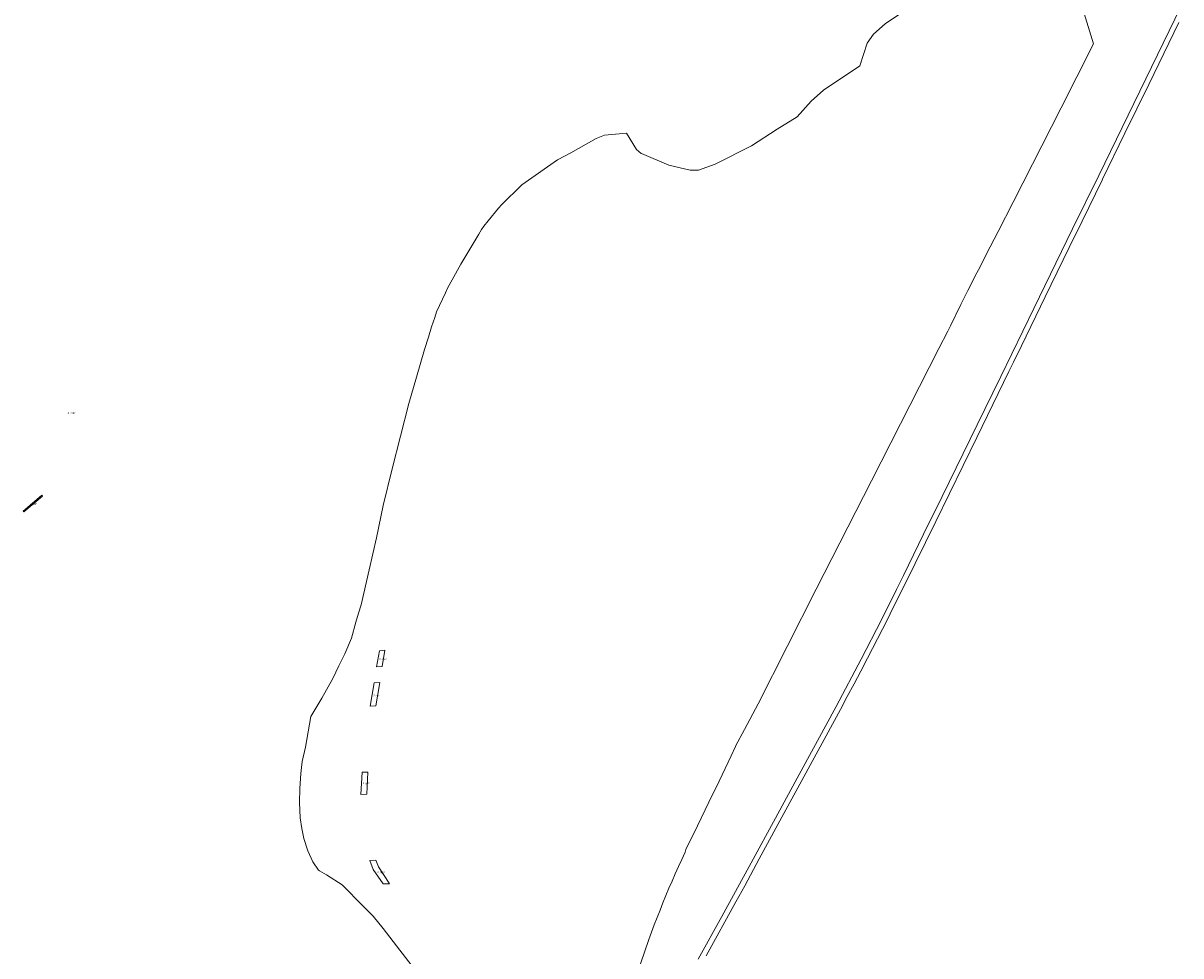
# Model space of a CAD drawing. Extents: x 184444 to 188300, y 345995 to 350408.
# Tile 21 of 43: x 186897 to 188187, y 347136 to 348175. Entities that reach past the tile are written whole.
import ezdxf
from ezdxf.enums import TextEntityAlignment as Align

# ---------------------------------------------------------------- set-up
doc = ezdxf.new("R2010")
doc.units = 0
doc.layers.add('B-WA-KG-GRENS_PERCEEL-GV', color=30, linetype='Continuous', lineweight=18)
doc.layers.add('B-WA-KG-GRENS_PERCEEL-S', color=30, linetype='Continuous', lineweight=25)
doc.styles.add('NLCS-ISO', font='NLCS-ISO.ttf', dxfattribs={"height": 1.8})

# ---------------------------------------------------------------- blocks, each defined once
blk = doc.blocks.new('SKG-PERCEELNUMMER-SO')
at = {"style": 'NLCS-ISO', "oblique": 10, "flags": 1}
for tag, p in [('GEMEENTECODE', (0, 2.6)), ('PERCEELGROOTTE', (0, -2.4))]:
    blk.add_attdef(tag, text='', height=1.8, dxfattribs=at).set_placement(p, align=Align.MIDDLE_CENTER)
at = {"style": 'NLCS-ISO', "oblique": 10}
blk.add_attdef('SECTIE', text='', height=1.8, dxfattribs=at).set_placement((-0.5, 0), align=Align.MIDDLE_RIGHT)
blk.add_attdef('PERCEELNUMMER', text='', height=1.8, dxfattribs=at).set_placement((0.5, 0), align=Align.MIDDLE_LEFT)

msp = doc.modelspace()

# ---------------------------------------------------------------- linework, layer by layer
at = {"layer": 'B-WA-KG-GRENS_PERCEEL-GV', "flags": 128}
for points in [[(188187.329, 348192.66), (188095.789, 348004.854), (188066.569, 347945.296), (188023.592, 347856.891), (187986.599, 347781.066), (187960.235, 347727.38), (187921.223, 347647.566), (187900.706, 347605.272), (187878.209, 347559.304), (187872.4, 347547.561), (187870.63, 347543.986), (187853.829, 347510.018), (187831.211, 347466.135), (187803.159, 347413.361), (187782.523, 347375.271), (187757.488, 347329.446), (187735.624, 347289.14), (187708.617, 347239.37), (187675.958, 347179.716), (187649.674, 347131.987)], [(187338.284, 347114.581), (187298.347, 347166.178), (187287.23, 347179.889), (187276.25, 347191.079), (187253.028, 347214.836), (187235.262, 347226.006), (187227.752, 347230.696), (187226.331, 347231.191), (187220.096, 347240.672), (187214.669, 347252.889), (187210.24, 347266.39), (187208.041, 347277.796), (187205.917, 347289.517), (187205.293, 347306.781), (187205.657, 347322.249), (187206.766, 347338.95), (187208.285, 347352.11), (187212.002, 347368.146), (187217.925, 347402.229), (187230.352, 347422.697), (187242.419, 347444.681), (187249.192, 347458.942), (187255.822, 347472.275), (187263.286, 347489.58), (187267.941, 347507.57), (187271.149, 347517.552), (187274.002, 347526.821), (187282.911, 347565.678), (187291.115, 347601.248), (187298.634, 347637.282), (187308.404, 347678.135), (187327.305, 347750.785), (187335.676, 347780.12), (187344.593, 347811.006), (187348.887, 347824.922), (187352.248, 347836.425), (187355.965, 347846.865), (187357.989, 347853.053), (187367.834, 347874.207), (187370.727, 347880.306), (187375.339, 347888.631), (187385.201, 347906.292), (187405.208, 347939.596), (187408.18, 347944.561), (187410.759, 347948.573), (187415.356, 347954.508), (187426.924, 347968.377), (187430.505, 347972.102), (187453.009, 347994.353), (187492.891, 348022.194), (187507.539, 348030.227), (187535.898, 348045.984), (187545.131, 348049.713), (187569.5, 348051.835), (187580.95, 348033.71), (187586.17, 348029.485), (187586.224, 348029.413), (187617.001, 348016.509), (187640.551, 348010.726), (187650.038, 348010.812), (187668.293, 348017.417), (187709.082, 348038.074), (187737.464, 348056.62), (187759.966, 348070.173), (187775.424, 348087.69), (187789.207, 348100.056), (187829.462, 348127.086), (187837.645, 348152.082), (187844.86, 348162.298), (187857.831, 348173.874), (187882.671, 348190.463)], [(187882.671, 348190.463), (187857.831, 348173.874), (187844.86, 348162.298), (187837.645, 348152.082), (187829.462, 348127.086), (187789.207, 348100.056), (187775.424, 348087.69), (187759.966, 348070.173), (187737.464, 348056.62), (187709.082, 348038.074), (187668.293, 348017.417), (187650.038, 348010.812), (187640.551, 348010.726), (187617.001, 348016.509), (187586.224, 348029.413), (187586.17, 348029.485), (187580.95, 348033.71), (187569.5, 348051.835), (187545.131, 348049.713), (187535.898, 348045.984), (187507.539, 348030.227), (187492.891, 348022.194), (187453.009, 347994.353), (187430.505, 347972.102), (187426.924, 347968.377), (187415.356, 347954.508), (187410.759, 347948.573), (187408.18, 347944.561), (187405.208, 347939.596), (187385.201, 347906.292), (187375.339, 347888.631), (187370.727, 347880.306), (187367.834, 347874.207), (187357.989, 347853.053), (187355.965, 347846.865), (187352.248, 347836.425), (187348.887, 347824.922), (187344.593, 347811.006), (187335.676, 347780.12), (187327.305, 347750.785), (187308.404, 347678.135), (187298.634, 347637.282), (187291.115, 347601.248), (187282.911, 347565.678), (187274.002, 347526.821), (187271.149, 347517.552), (187267.941, 347507.57), (187263.286, 347489.58), (187255.822, 347472.275), (187249.192, 347458.942), (187242.419, 347444.681), (187230.352, 347422.697), (187217.925, 347402.229), (187212.002, 347368.146), (187208.285, 347352.11), (187206.766, 347338.95), (187205.657, 347322.249), (187205.293, 347306.781), (187205.917, 347289.517), (187208.041, 347277.796), (187210.24, 347266.39), (187214.669, 347252.889), (187220.096, 347240.672), (187226.331, 347231.191), (187227.752, 347230.696), (187235.262, 347226.006), (187253.028, 347214.836), (187276.25, 347191.079), (187287.23, 347179.889), (187298.347, 347166.178), (187338.284, 347114.581)], [(187576.564, 347102.095), (187594.616, 347153.948), (187597.609, 347162.191), (187600.669, 347170.409), (187603.796, 347178.603), (187606.99, 347186.77), (187610.249, 347194.911), (187613.575, 347203.026), (187616.966, 347211.113), (187620.423, 347219.173), (187623.945, 347227.204), (187627.533, 347235.206), (187631.185, 347243.179), (187634.902, 347251.122), (187635.769, 347254.259), (187648.664, 347280.816), (187661.46, 347306.882), (187673.034, 347330.473), (187686.114, 347358.465), (187691.067, 347369.068), (187691.152, 347369.223), (187701.256, 347387.825), (187716.403, 347416.397), (187780.896, 347544.224), (187842.795, 347664.902), (187917.826, 347812.089), (187927.629, 347831.368), (187930.513, 347837.447), (187942.111, 347861.377), (187949.886, 347876.764), (187959.866, 347896.453), (187961.685, 347899.942), (187974.919, 347925.34), (187983.811, 347942.415), (188000.521, 347975.149), (188053.904, 348080.054), (188071.399, 348114.584), (188090.129, 348151.657), (188079.666, 348185.247)], [(187658.493, 347135.715), (187691.487, 347196.075), (187701.696, 347213.87), (187717.521, 347243.821), (187738.284, 347282.235), (187758.364, 347318.762), (187808.106, 347410.266), (187815.709, 347424.487), (187823.264, 347438.734), (187830.771, 347453.007), (187838.23, 347467.304), (187843.823, 347478.032), (187849.378, 347488.78), (187854.896, 347499.547), (187859.267, 347508.145), (187863.619, 347516.763), (187891.157, 347572.651), (187914.177, 347619.504), (187959.849, 347713.28), (187995.748, 347786.593), (188000.899, 347797.147), (188009.639, 347815.06), (188036.214, 347869.78), (188062.977, 347924.633), (188077.344, 347954.083), (188099.496, 347999.562), (188100.161, 348000.929), (188124.98, 348052.003), (188151.536, 348106.056), (188185.15, 348175.074)]]:
    msp.add_lwpolyline(points, dxfattribs=at)
for points in [[(186898.08, 347630.31), (186897.394, 347631.181), (186918.175, 347648.928), (186919.103, 347647.866)], [(186897.394, 347631.181), (186898.08, 347630.31), (186919.103, 347647.866), (186918.175, 347648.928)], [(187291.266, 347457.725), (187294.339, 347475.513), (187300.427, 347476.113), (187297.482, 347458.033)], [(187291.266, 347457.725), (187297.482, 347458.033), (187300.427, 347476.113), (187294.339, 347475.513)], [(187283.993, 347414.052), (187288.422, 347439.86), (187294.896, 347440.191), (187290.428, 347414.374)], [(187283.993, 347414.052), (187290.428, 347414.374), (187294.896, 347440.191), (187288.422, 347439.86)], [(187273.733, 347315.447), (187275.279, 347340.236), (187281.37, 347340.512), (187280.481, 347315.743)], [(187275.279, 347340.236), (187273.733, 347315.447), (187280.481, 347315.743), (187281.37, 347340.512)], [(187287.352, 347232.183), (187283.579, 347242.149), (187290.411, 347242.216), (187293.411, 347234.92), (187305.054, 347216.891), (187305.687, 347215.978), (187298.707, 347215.93)], [(187283.579, 347242.149), (187287.352, 347232.183), (187298.707, 347215.93), (187305.687, 347215.978), (187305.054, 347216.891), (187293.411, 347234.92), (187290.411, 347242.216)]]:
    msp.add_lwpolyline(points, close=True, dxfattribs=at)

# ---------------------------------------------------------------- block references
at = {"layer": 'B-WA-KG-GRENS_PERCEEL-S', "color": 30}
for p, values in [((186949.094, 347740.159), {'PERCEELNUMMER': '2887', 'SECTIE': 'B'}), ((186907.343, 347638.982), {'PERCEELNUMMER': '1281', 'SECTIE': 'B'}), ((187296.115, 347466.185), {'PERCEELNUMMER': '2042', 'SECTIE': 'F'}), ((187289.377, 347425.615), {'PERCEELNUMMER': '2045', 'SECTIE': 'F'}), ((187277.63, 347327.654), {'PERCEELNUMMER': '2052', 'SECTIE': 'F'}), ((187293.944, 347228.639), {'PERCEELNUMMER': '2059', 'SECTIE': 'F'})]:
    msp.add_blockref('SKG-PERCEELNUMMER-SO', p, dxfattribs=at).add_auto_attribs(values)

doc.saveas('drawing.dxf')
